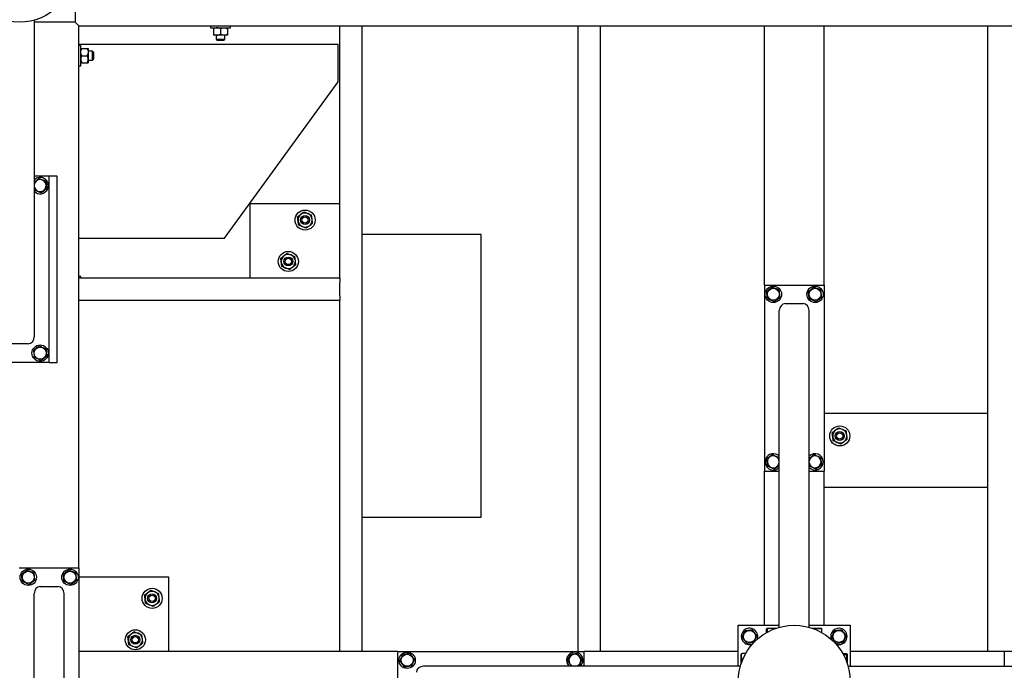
# Model space of a CAD drawing. Header units: millimetres. Extents: x 5 to 589, y 5 to 415.
# Tile 105 of 126: x 424 to 476, y 205 to 240. Entities that reach past the tile are written whole.
import ezdxf

# ---------------------------------------------------------------- set-up
doc = ezdxf.new("R2010")
doc.units = ezdxf.units.MM
doc.layers.add('TRAIT-FORT', color=4, linetype='Continuous', lineweight=25)

msp = doc.modelspace()

# ---------------------------------------------------------------- linework, layer by layer
at = {"layer": 'TRAIT-FORT', "color": 4, "linetype": 'Continuous', "lineweight": 25}
for p, q in [((426.561, 242.255), (426.561, 240.055)), ((424.361, 240.164), (424.361, 223.15)), ((426.561, 240.055), (424.361, 240.055)), ((426.561, 240.055), (426.761, 239.855)), ((426.761, 239.855), (426.561, 240.055)), ((426.761, 210.735), (426.761, 239.855)), ((426.761, 239.855), (463.561, 239.855)), ((433.821, 239.855), (433.821, 239.755)), ((433.821, 239.755), (434.448, 239.755)), ((433.981, 239.696), (433.981, 239.414)), ((434.361, 239.696), (434.361, 239.414)), ((434.448, 239.755), (434.901, 239.755)), ((434.741, 239.696), (434.741, 239.414)), ((434.901, 239.755), (434.901, 239.855)), ((440.761, 226.322), (440.761, 239.855)), ((441.961, 206.255), (441.961, 239.855)), ((453.561, 206.255), (453.561, 239.855)), ((454.761, 206.255), (454.761, 239.855)), ((463.561, 225.935), (463.561, 239.855)), ((463.561, 239.855), (463.801, 239.855)), ((463.801, 239.855), (466.521, 239.855)), ((466.521, 239.855), (466.761, 239.855)), ((466.761, 225.935), (466.761, 239.855)), ((466.761, 239.855), (499.561, 239.855)), ((475.561, 206.255), (475.561, 239.855)), ((434.171, 239.355), (433.981, 239.355)), ((434.121, 239.355), (434.121, 239.135)), ((434.121, 239.135), (434.181, 239.075)), ((434.121, 239.135), (434.361, 239.135)), ((434.551, 239.355), (434.171, 239.355)), ((434.361, 239.075), (434.181, 239.075)), ((434.361, 239.135), (434.601, 239.135)), ((434.541, 239.075), (434.361, 239.075)), ((434.541, 239.075), (434.601, 239.135)), ((434.741, 239.355), (434.551, 239.355)), ((434.601, 239.135), (434.601, 239.355)), ((440.681, 238.855), (426.761, 238.855)), ((426.861, 238.795), (426.761, 238.795)), ((426.861, 238.342), (426.861, 238.795)), ((426.92, 238.635), (427.202, 238.635)), ((427.261, 238.635), (427.261, 238.445)), ((427.481, 238.495), (427.261, 238.495)), ((427.261, 238.445), (427.261, 238.065)), ((427.541, 238.435), (427.481, 238.495)), ((427.481, 238.255), (427.481, 238.495)), ((427.541, 238.435), (427.541, 238.255)), ((440.681, 236.855), (440.681, 238.855)), ((426.861, 237.715), (426.861, 238.342)), ((426.92, 238.255), (427.202, 238.255)), ((426.92, 237.875), (427.202, 237.875)), ((427.261, 238.065), (427.261, 237.875)), ((427.261, 238.015), (427.481, 238.015)), ((427.481, 238.015), (427.481, 238.255)), ((427.481, 238.015), (427.541, 238.075)), ((427.541, 238.255), (427.541, 238.075)), ((426.761, 237.715), (426.861, 237.715)), ((434.578, 228.455), (440.681, 236.855)), ((425.161, 231.775), (424.361, 231.775)), ((425.161, 221.775), (425.161, 231.775)), ((425.601, 231.775), (425.161, 231.775)), ((425.601, 221.775), (425.601, 231.775)), ((435.961, 226.322), (435.961, 230.322)), ((435.961, 230.322), (440.761, 230.322)), ((426.761, 228.455), (434.578, 228.455)), ((448.361, 228.655), (441.961, 228.655)), ((448.361, 213.455), (448.361, 228.655)), ((426.861, 226.395), (426.761, 226.395)), ((426.761, 226.322), (440.761, 226.322)), ((426.861, 226.322), (426.861, 226.395)), ((440.761, 226.322), (440.761, 226.082)), ((440.761, 225.362), (440.761, 226.082)), ((463.561, 225.935), (463.561, 215.935)), ((463.561, 225.935), (466.761, 225.935)), ((466.761, 225.935), (466.761, 215.935)), ((440.761, 225.362), (440.761, 225.122)), ((426.761, 225.122), (440.761, 225.122)), ((440.761, 206.255), (440.761, 225.122)), ((464.681, 224.935), (465.641, 224.935)), ((464.361, 207.546), (464.361, 224.559)), ((465.961, 207.546), (465.961, 224.559)), ((424.041, 222.775), (423.081, 222.775)), ((425.161, 221.775), (421.961, 221.775)), ((425.161, 221.775), (425.601, 221.775)), ((466.761, 219.055), (475.561, 219.055)), ((465.968, 216.198), (465.961, 216.253)), ((463.561, 215.935), (464.361, 215.935)), ((463.561, 207.655), (463.561, 215.935)), ((465.961, 215.935), (466.761, 215.935)), ((466.761, 207.655), (466.761, 215.935)), ((475.561, 215.055), (466.761, 215.055)), ((441.961, 213.455), (448.361, 213.455)), ((423.561, 210.735), (426.761, 210.735)), ((426.761, 210.735), (426.761, 200.735)), ((426.761, 210.255), (431.561, 210.255)), ((431.561, 210.255), (431.561, 206.255)), ((424.361, 192.346), (424.361, 209.359)), ((424.681, 209.735), (425.641, 209.735)), ((425.961, 192.346), (425.961, 209.359)), ((462.161, 205.455), (462.161, 207.655)), ((462.161, 207.655), (464.361, 207.655)), ((463.679, 207.264), (463.679, 207.455)), ((463.718, 207.495), (463.698, 207.484)), ((463.718, 207.495), (464.194, 207.495)), ((463.728, 207.291), (463.728, 207.455)), ((465.961, 207.655), (468.161, 207.655)), ((466.128, 207.495), (466.604, 207.495)), ((466.329, 207.418), (466.329, 207.455)), ((466.623, 207.484), (466.604, 207.495)), ((466.643, 207.264), (466.643, 207.455)), ((468.161, 207.655), (468.161, 205.455)), ((443.881, 206.255), (426.761, 206.255)), ((443.881, 203.055), (443.881, 206.255)), ((443.881, 206.255), (453.881, 206.255)), ((453.881, 205.455), (453.881, 206.255)), ((462.161, 206.255), (453.881, 206.255)), ((476.441, 206.255), (468.161, 206.255)), ((476.441, 206.255), (476.441, 205.455)), ((486.441, 206.255), (476.441, 206.255)), ((462.332, 206.118), (462.321, 206.098)), ((462.321, 205.622), (462.321, 206.098)), ((462.552, 206.137), (462.361, 206.137)), ((462.398, 205.823), (462.361, 205.823)), ((467.769, 206.137), (467.961, 206.137)), ((467.796, 206.088), (467.961, 206.088)), ((468.001, 206.098), (467.99, 206.118)), ((468.001, 206.098), (468.001, 205.622)), ((462.27, 205.455), (445.256, 205.455)), ((453.618, 205.462), (453.563, 205.455)), ((468.052, 205.455), (485.065, 205.455))]:
    msp.add_line(p, q, dxfattribs=at)
for centre, radius in [((423.561, 243.055), 3), ((438.902, 229.424), 0.54), ((438.902, 229.424), 0.24), ((438.902, 229.424), 0.17), ((438.002, 227.199), 0.54), ((438.002, 227.199), 0.24), ((438.002, 227.199), 0.17), ((464.041, 225.435), 0.44), ((464.041, 225.435), 0.323), ((466.281, 225.435), 0.44), ((466.281, 225.435), 0.323), ((424.681, 222.275), 0.44), ((424.681, 222.275), 0.323), ((467.607, 217.827), 0.54), ((467.607, 217.827), 0.24), ((467.607, 217.827), 0.17), ((424.041, 210.235), 0.44), ((424.041, 210.235), 0.323), ((426.281, 210.235), 0.44), ((426.281, 210.235), 0.323), ((430.69, 209.101), 0.54), ((430.69, 209.101), 0.24), ((430.69, 209.101), 0.17), ((429.791, 206.875), 0.54), ((465.161, 204.655), 3), ((462.761, 207.055), 0.323), ((467.561, 207.055), 0.323), ((429.791, 206.875), 0.24), ((429.791, 206.875), 0.17), ((444.381, 205.775), 0.44), ((444.381, 205.775), 0.323)]:
    msp.add_circle(centre, radius, dxfattribs=at)
for centre, radius, start, end in [((424.681, 231.275), 0.44, 337.2765, 136.6582), ((424.681, 231.275), 0.323, 7.0938, 172.1849), ((424.681, 231.275), 0.323, 187.8151, 7.0938), ((424.681, 231.275), 0.44, 223.3418, 337.2765), ((438.902, 229.424), 0.38, 127.1868, 187.1868), ((438.902, 229.424), 0.38, 67.1868, 127.1868), ((438.902, 229.424), 0.38, 7.1868, 67.1868), ((438.902, 229.424), 0.38, 307.1868, 7.1868), ((438.902, 229.424), 0.38, 187.1868, 247.1868), ((438.902, 229.424), 0.38, 247.1868, 307.1868), ((438.002, 227.199), 0.38, 127.1868, 187.1868), ((438.002, 227.199), 0.38, 67.1868, 127.1868), ((438.002, 227.199), 0.38, 7.1868, 67.1868), ((438.002, 227.199), 0.38, 187.1868, 247.1868), ((438.002, 227.199), 0.38, 247.1868, 307.1868), ((438.002, 227.199), 0.38, 307.1868, 7.1868), ((467.607, 217.827), 0.38, 127.1868, 187.1868), ((467.607, 217.827), 0.38, 67.1868, 127.1868), ((467.607, 217.827), 0.38, 7.1868, 67.1868), ((467.607, 217.827), 0.38, 307.1868, 7.1868), ((467.607, 217.827), 0.38, 187.1868, 247.1868), ((467.607, 217.827), 0.38, 247.1868, 307.1868), ((464.041, 216.435), 0.44, 43.3418, 157.2765), ((464.041, 216.435), 0.323, 7.8151, 187.0938), ((466.281, 216.435), 0.323, 187.0938, 172.1849), ((466.281, 216.435), 0.44, 223.3418, 136.6582), ((464.041, 216.435), 0.44, 157.2765, 316.6582), ((464.041, 216.435), 0.323, 187.0938, 352.1849), ((430.69, 209.101), 0.38, 127.1868, 187.1868), ((430.69, 209.101), 0.38, 67.1868, 127.1868), ((430.69, 209.101), 0.38, 7.1868, 67.1868), ((430.69, 209.101), 0.38, 187.1868, 247.1868), ((430.69, 209.101), 0.38, 247.1868, 307.1868), ((430.69, 209.101), 0.38, 307.1868, 7.1868), ((429.791, 206.875), 0.38, 67.1868, 127.1868), ((429.791, 206.875), 0.38, 7.1868, 67.1868), ((462.761, 207.055), 0.44, 67.2765, 290.3023), ((462.761, 207.055), 0.44, 339.6977, 67.2765), ((467.561, 207.055), 0.44, 67.2765, 200.3023), ((467.561, 207.055), 0.44, 249.6977, 67.2765), ((429.791, 206.875), 0.38, 127.1868, 187.1868), ((429.791, 206.875), 0.38, 187.1868, 247.1868), ((429.791, 206.875), 0.38, 307.1868, 7.1868), ((429.791, 206.875), 0.38, 247.1868, 307.1868), ((453.381, 205.775), 0.44, 313.3418, 226.6582), ((453.381, 205.775), 0.323, 277.0938, 262.1849)]:
    msp.add_arc(centre, radius, start, end, dxfattribs=at)
for centre, major_axis, start_param, end_param in [((464.681, 224.559), (0, 0.375), 0, 1.570796), ((465.641, 224.559), (0, 0.375), 4.712389, 6.283185), ((424.041, 223.15), (0, -0.375), 0, 1.570796), ((424.681, 209.359), (0, 0.375), 0, 1.570796), ((425.641, 209.359), (0, 0.375), 4.712389, 6.283185), ((445.256, 205.135), (-0.375, 0), 4.712389, 6.283185)]:
    msp.add_ellipse(centre, major_axis=major_axis, ratio=0.852263, start_param=start_param, end_param=end_param, dxfattribs=at)
for points, knots in [([(434.171, 239.755), (434.137, 239.752), (434.071, 239.745), (434.011, 239.712), (433.981, 239.696)], [0, 0, 0, 0, 0.504, 1, 1, 1, 1]), ([(433.981, 239.755), (433.981, 239.754), (433.981, 239.751), (433.981, 239.73), (433.981, 239.708), (433.981, 239.696)], [0, 0, 0, 0, 0.30999, 0.629546, 1, 1, 1, 1]), ([(434.361, 239.696), (434.335, 239.71), (434.282, 239.738), (434.216, 239.754), (434.179, 239.755), (434.171, 239.755)], [0, 0, 0, 0, 0.432385, 0.879554, 1, 1, 1, 1]), ([(434.361, 239.696), (434.387, 239.71), (434.44, 239.738), (434.505, 239.754), (434.543, 239.755), (434.551, 239.755)], [0, 0, 0, 0, 0.432385, 0.879554, 1, 1, 1, 1]), ([(434.551, 239.755), (434.584, 239.752), (434.651, 239.745), (434.711, 239.712), (434.741, 239.696)], [0, 0, 0, 0, 0.504, 1, 1, 1, 1]), ([(434.741, 239.755), (434.741, 239.754), (434.741, 239.751), (434.741, 239.73), (434.741, 239.708), (434.741, 239.696)], [0, 0, 0, 0, 0.30999, 0.629546, 1, 1, 1, 1]), ([(433.981, 239.414), (434.007, 239.4), (434.06, 239.372), (434.125, 239.356), (434.163, 239.355), (434.171, 239.355)], [0, 0, 0, 0, 0.432385, 0.879554, 1, 1, 1, 1]), ([(433.981, 239.414), (433.981, 239.402), (433.981, 239.38), (433.981, 239.359), (433.981, 239.356), (433.981, 239.355)], [0, 0, 0, 0, 0.370457, 0.681018, 1, 1, 1, 1]), ([(434.171, 239.355), (434.204, 239.358), (434.271, 239.365), (434.331, 239.398), (434.361, 239.414)], [0, 0, 0, 0, 0.504, 1, 1, 1, 1]), ([(434.551, 239.355), (434.517, 239.358), (434.451, 239.365), (434.391, 239.398), (434.361, 239.414)], [0, 0, 0, 0, 0.504, 1, 1, 1, 1]), ([(434.741, 239.414), (434.715, 239.4), (434.662, 239.372), (434.596, 239.356), (434.559, 239.355), (434.551, 239.355)], [0, 0, 0, 0, 0.4323851, 0.8795539, 1, 1, 1, 1]), ([(434.741, 239.414), (434.741, 239.402), (434.741, 239.38), (434.741, 239.359), (434.741, 239.356), (434.741, 239.355)], [0, 0, 0, 0, 0.370457, 0.681018, 1, 1, 1, 1]), ([(426.861, 238.445), (426.864, 238.478), (426.871, 238.545), (426.904, 238.605), (426.92, 238.635)], [0, 0, 0, 0, 0.504, 1, 1, 1, 1]), ([(426.861, 238.635), (426.862, 238.635), (426.865, 238.635), (426.886, 238.635), (426.908, 238.635), (426.92, 238.635)], [0, 0, 0, 0, 0.30999, 0.629546, 1, 1, 1, 1]), ([(426.92, 238.255), (426.906, 238.281), (426.878, 238.334), (426.862, 238.4), (426.861, 238.437), (426.861, 238.445)], [0, 0, 0, 0, 0.432385, 0.879554, 1, 1, 1, 1]), ([(427.202, 238.635), (427.216, 238.609), (427.244, 238.556), (427.26, 238.49), (427.261, 238.453), (427.261, 238.445)], [0, 0, 0, 0, 0.432385, 0.879554, 1, 1, 1, 1]), ([(427.202, 238.635), (427.214, 238.635), (427.236, 238.635), (427.257, 238.635), (427.259, 238.635), (427.261, 238.635)], [0, 0, 0, 0, 0.370457, 0.681018, 1, 1, 1, 1]), ([(427.261, 238.445), (427.257, 238.412), (427.251, 238.345), (427.218, 238.285), (427.202, 238.255)], [0, 0, 0, 0, 0.504, 1, 1, 1, 1]), ([(426.92, 238.255), (426.906, 238.229), (426.878, 238.176), (426.862, 238.11), (426.861, 238.073), (426.861, 238.065)], [0, 0, 0, 0, 0.432385, 0.879554, 1, 1, 1, 1]), ([(426.861, 238.065), (426.864, 238.032), (426.871, 237.965), (426.904, 237.905), (426.92, 237.875)], [0, 0, 0, 0, 0.504, 1, 1, 1, 1]), ([(426.861, 237.875), (426.862, 237.875), (426.865, 237.875), (426.886, 237.875), (426.908, 237.875), (426.92, 237.875)], [0, 0, 0, 0, 0.30999, 0.629546, 1, 1, 1, 1]), ([(427.261, 238.065), (427.257, 238.098), (427.251, 238.165), (427.218, 238.225), (427.202, 238.255)], [0, 0, 0, 0, 0.504, 1, 1, 1, 1]), ([(427.202, 237.875), (427.216, 237.901), (427.244, 237.954), (427.26, 238.02), (427.261, 238.057), (427.261, 238.065)], [0, 0, 0, 0, 0.432385, 0.879554, 1, 1, 1, 1]), ([(427.202, 237.875), (427.214, 237.875), (427.236, 237.875), (427.257, 237.875), (427.259, 237.875), (427.261, 237.875)], [0, 0, 0, 0, 0.370457, 0.681018, 1, 1, 1, 1]), ([(424.632, 231.665), (424.605, 231.644), (424.55, 231.602), (424.469, 231.541), (424.405, 231.493), (424.371, 231.467), (424.361, 231.459)], [0, 0, 0, 0, 0.305751, 0.618131, 0.884353, 1, 1, 1, 1]), ([(424.632, 231.665), (424.664, 231.651), (424.727, 231.624), (424.821, 231.585), (424.911, 231.547), (424.966, 231.523), (424.994, 231.512)], [0, 0, 0, 0, 0.264605, 0.534948, 0.765343, 1, 1, 1, 1]), ([(424.361, 231.093), (424.362, 231.088), (424.364, 231.069), (424.366, 231.051), (424.368, 231.038)], [0, 0, 0, 0, 0.277734, 1, 1, 1, 1]), ([(424.729, 230.885), (424.698, 230.899), (424.635, 230.925), (424.54, 230.965), (424.451, 231.003), (424.396, 231.026), (424.368, 231.038)], [0, 0, 0, 0, 0.264605, 0.534948, 0.765343, 1, 1, 1, 1]), ([(424.729, 230.885), (424.757, 230.906), (424.811, 230.947), (424.893, 231.009), (424.971, 231.068), (425.018, 231.104), (425.043, 231.122)], [0, 0, 0, 0, 0.264605, 0.534948, 0.765343, 1, 1, 1, 1]), ([(424.994, 231.512), (425, 231.462), (425.01, 231.38), (425.025, 231.261), (425.035, 231.181), (425.041, 231.135), (425.043, 231.122)], [0, 0, 0, 0, 0.385549, 0.637642, 0.896546, 1, 1, 1, 1]), ([(438.672, 229.727), (438.641, 229.704), (438.58, 229.658), (438.525, 229.615), (438.497, 229.595)], [0, 0, 0, 0, 0.504, 1, 1, 1, 1]), ([(438.524, 229.377), (438.522, 229.4), (438.516, 229.448), (438.506, 229.522), (438.5, 229.569), (438.497, 229.595)], [0, 0, 0, 0, 0.30999, 0.629546, 1, 1, 1, 1]), ([(438.847, 229.86), (438.823, 229.842), (438.774, 229.805), (438.714, 229.759), (438.679, 229.733), (438.672, 229.727)], [0, 0, 0, 0, 0.4323851, 0.8795539, 1, 1, 1, 1]), ([(438.847, 229.86), (438.874, 229.848), (438.931, 229.824), (439, 229.795), (439.04, 229.778), (439.049, 229.775)], [0, 0, 0, 0, 0.432385, 0.879554, 1, 1, 1, 1]), ([(439.049, 229.775), (439.084, 229.76), (439.155, 229.73), (439.219, 229.703), (439.251, 229.69)], [0, 0, 0, 0, 0.504, 1, 1, 1, 1]), ([(439.279, 229.472), (439.276, 229.496), (439.27, 229.543), (439.26, 229.617), (439.254, 229.664), (439.251, 229.69)], [0, 0, 0, 0, 0.3099902, 0.6295459, 1, 1, 1, 1]), ([(439.306, 229.254), (439.304, 229.271), (439.299, 229.311), (439.29, 229.38), (439.283, 229.437), (439.279, 229.468), (439.279, 229.472)], [0, 0, 0, 0, 0.237039, 0.589019, 0.951631, 1, 1, 1, 1]), ([(438.552, 229.159), (438.55, 229.175), (438.545, 229.216), (438.536, 229.284), (438.529, 229.342), (438.525, 229.373), (438.524, 229.377)], [0, 0, 0, 0, 0.237039, 0.589019, 0.951631, 1, 1, 1, 1]), ([(438.754, 229.074), (438.719, 229.089), (438.648, 229.119), (438.584, 229.146), (438.552, 229.159)], [0, 0, 0, 0, 0.504, 1, 1, 1, 1]), ([(438.956, 228.989), (438.929, 229.001), (438.872, 229.024), (438.803, 229.054), (438.763, 229.071), (438.754, 229.074)], [0, 0, 0, 0, 0.432385, 0.879554, 1, 1, 1, 1]), ([(438.956, 228.989), (438.98, 229.007), (439.029, 229.044), (439.089, 229.09), (439.124, 229.116), (439.131, 229.122)], [0, 0, 0, 0, 0.432385, 0.879554, 1, 1, 1, 1]), ([(439.131, 229.122), (439.162, 229.145), (439.223, 229.191), (439.278, 229.233), (439.306, 229.254)], [0, 0, 0, 0, 0.504, 1, 1, 1, 1]), ([(437.773, 227.502), (437.742, 227.479), (437.681, 227.432), (437.626, 227.39), (437.598, 227.369)], [0, 0, 0, 0, 0.504, 1, 1, 1, 1]), ([(437.625, 227.152), (437.622, 227.175), (437.616, 227.223), (437.607, 227.296), (437.601, 227.344), (437.598, 227.369)], [0, 0, 0, 0, 0.30999, 0.629546, 1, 1, 1, 1]), ([(437.948, 227.635), (437.924, 227.616), (437.875, 227.579), (437.815, 227.534), (437.78, 227.508), (437.773, 227.502)], [0, 0, 0, 0, 0.4323851, 0.8795539, 1, 1, 1, 1]), ([(437.948, 227.635), (437.975, 227.623), (438.032, 227.599), (438.101, 227.57), (438.141, 227.553), (438.15, 227.55)], [0, 0, 0, 0, 0.432385, 0.879554, 1, 1, 1, 1]), ([(438.15, 227.55), (438.185, 227.535), (438.256, 227.505), (438.32, 227.478), (438.352, 227.464)], [0, 0, 0, 0, 0.504, 1, 1, 1, 1]), ([(438.379, 227.247), (438.377, 227.27), (438.37, 227.318), (438.361, 227.391), (438.355, 227.439), (438.352, 227.464)], [0, 0, 0, 0, 0.3099902, 0.6295459, 1, 1, 1, 1]), ([(437.653, 226.934), (437.651, 226.95), (437.646, 226.991), (437.637, 227.059), (437.63, 227.117), (437.626, 227.148), (437.625, 227.152)], [0, 0, 0, 0, 0.237039, 0.589019, 0.951631, 1, 1, 1, 1]), ([(437.855, 226.849), (437.82, 226.864), (437.749, 226.894), (437.685, 226.921), (437.653, 226.934)], [0, 0, 0, 0, 0.504, 1, 1, 1, 1]), ([(438.057, 226.764), (438.03, 226.776), (437.973, 226.799), (437.903, 226.829), (437.864, 226.845), (437.855, 226.849)], [0, 0, 0, 0, 0.432385, 0.879554, 1, 1, 1, 1]), ([(438.057, 226.764), (438.081, 226.782), (438.13, 226.819), (438.19, 226.865), (438.225, 226.891), (438.232, 226.896)], [0, 0, 0, 0, 0.432385, 0.879554, 1, 1, 1, 1]), ([(438.232, 226.896), (438.263, 226.92), (438.324, 226.966), (438.379, 227.008), (438.407, 227.029)], [0, 0, 0, 0, 0.504, 1, 1, 1, 1]), ([(438.407, 227.029), (438.405, 227.045), (438.4, 227.086), (438.391, 227.154), (438.384, 227.212), (438.38, 227.243), (438.379, 227.247)], [0, 0, 0, 0, 0.237039, 0.589019, 0.951631, 1, 1, 1, 1]), ([(463.992, 225.825), (463.965, 225.804), (463.91, 225.762), (463.829, 225.701), (463.751, 225.642), (463.703, 225.606), (463.679, 225.588)], [0, 0, 0, 0, 0.264605, 0.534948, 0.765343, 1, 1, 1, 1]), ([(463.992, 225.825), (464.024, 225.811), (464.087, 225.784), (464.181, 225.745), (464.271, 225.707), (464.326, 225.683), (464.354, 225.672)], [0, 0, 0, 0, 0.264605, 0.534948, 0.765343, 1, 1, 1, 1]), ([(466.232, 225.825), (466.205, 225.804), (466.15, 225.762), (466.069, 225.701), (465.991, 225.642), (465.943, 225.606), (465.919, 225.588)], [0, 0, 0, 0, 0.264605, 0.534948, 0.765343, 1, 1, 1, 1]), ([(466.232, 225.825), (466.264, 225.811), (466.327, 225.784), (466.421, 225.745), (466.511, 225.707), (466.566, 225.683), (466.594, 225.672)], [0, 0, 0, 0, 0.264605, 0.534948, 0.765343, 1, 1, 1, 1]), ([(463.728, 225.198), (463.722, 225.248), (463.711, 225.33), (463.697, 225.449), (463.687, 225.529), (463.681, 225.575), (463.679, 225.588)], [0, 0, 0, 0, 0.385549, 0.637642, 0.896546, 1, 1, 1, 1]), ([(464.089, 225.045), (464.058, 225.059), (463.995, 225.085), (463.9, 225.125), (463.811, 225.163), (463.756, 225.186), (463.728, 225.198)], [0, 0, 0, 0, 0.2646049, 0.5349477, 0.7653431, 1, 1, 1, 1]), ([(464.089, 225.045), (464.117, 225.066), (464.171, 225.107), (464.253, 225.169), (464.331, 225.228), (464.378, 225.264), (464.403, 225.282)], [0, 0, 0, 0, 0.264605, 0.534948, 0.765343, 1, 1, 1, 1]), ([(464.403, 225.282), (464.396, 225.332), (464.386, 225.414), (464.371, 225.533), (464.361, 225.613), (464.356, 225.659), (464.354, 225.672)], [0, 0, 0, 0, 0.385549, 0.637642, 0.896546, 1, 1, 1, 1]), ([(465.968, 225.198), (465.962, 225.248), (465.951, 225.33), (465.937, 225.449), (465.927, 225.529), (465.921, 225.575), (465.919, 225.588)], [0, 0, 0, 0, 0.385549, 0.637642, 0.896546, 1, 1, 1, 1]), ([(466.329, 225.045), (466.298, 225.059), (466.235, 225.085), (466.14, 225.125), (466.051, 225.163), (465.996, 225.186), (465.968, 225.198)], [0, 0, 0, 0, 0.2646049, 0.5349477, 0.7653431, 1, 1, 1, 1]), ([(466.329, 225.045), (466.357, 225.066), (466.411, 225.107), (466.493, 225.169), (466.571, 225.228), (466.618, 225.264), (466.643, 225.282)], [0, 0, 0, 0, 0.264605, 0.534948, 0.765343, 1, 1, 1, 1]), ([(466.643, 225.282), (466.636, 225.332), (466.626, 225.414), (466.611, 225.533), (466.601, 225.613), (466.596, 225.659), (466.594, 225.672)], [0, 0, 0, 0, 0.385549, 0.637642, 0.896546, 1, 1, 1, 1]), ([(424.632, 222.665), (424.605, 222.644), (424.55, 222.602), (424.469, 222.541), (424.391, 222.482), (424.343, 222.446), (424.319, 222.428)], [0, 0, 0, 0, 0.264605, 0.534948, 0.765343, 1, 1, 1, 1]), ([(424.632, 222.665), (424.664, 222.651), (424.727, 222.624), (424.821, 222.585), (424.911, 222.547), (424.966, 222.523), (424.994, 222.512)], [0, 0, 0, 0, 0.264605, 0.534948, 0.765343, 1, 1, 1, 1]), ([(424.319, 222.428), (424.325, 222.378), (424.336, 222.296), (424.35, 222.177), (424.36, 222.097), (424.366, 222.051), (424.368, 222.038)], [0, 0, 0, 0, 0.385549, 0.637642, 0.896546, 1, 1, 1, 1]), ([(424.729, 221.885), (424.698, 221.899), (424.635, 221.925), (424.54, 221.965), (424.451, 222.003), (424.396, 222.026), (424.368, 222.038)], [0, 0, 0, 0, 0.264605, 0.534948, 0.765343, 1, 1, 1, 1]), ([(424.729, 221.885), (424.757, 221.906), (424.811, 221.947), (424.893, 222.009), (424.971, 222.068), (425.018, 222.104), (425.043, 222.122)], [0, 0, 0, 0, 0.264605, 0.534948, 0.765343, 1, 1, 1, 1]), ([(424.994, 222.512), (425, 222.462), (425.01, 222.38), (425.025, 222.261), (425.035, 222.181), (425.041, 222.135), (425.043, 222.122)], [0, 0, 0, 0, 0.385549, 0.637642, 0.896546, 1, 1, 1, 1]), ([(467.377, 218.129), (467.347, 218.106), (467.286, 218.06), (467.23, 218.018), (467.203, 217.997)], [0, 0, 0, 0, 0.504, 1, 1, 1, 1]), ([(467.23, 217.779), (467.227, 217.803), (467.221, 217.85), (467.212, 217.924), (467.206, 217.971), (467.203, 217.997)], [0, 0, 0, 0, 0.30999, 0.629546, 1, 1, 1, 1]), ([(467.552, 218.262), (467.528, 218.244), (467.48, 218.207), (467.419, 218.161), (467.385, 218.135), (467.377, 218.129)], [0, 0, 0, 0, 0.4323851, 0.8795539, 1, 1, 1, 1]), ([(467.552, 218.262), (467.58, 218.25), (467.636, 218.227), (467.706, 218.197), (467.746, 218.18), (467.754, 218.177)], [0, 0, 0, 0, 0.432385, 0.879554, 1, 1, 1, 1]), ([(467.754, 218.177), (467.79, 218.162), (467.861, 218.132), (467.925, 218.105), (467.957, 218.092)], [0, 0, 0, 0, 0.504, 1, 1, 1, 1]), ([(467.984, 217.874), (467.981, 217.898), (467.975, 217.945), (467.966, 218.019), (467.96, 218.066), (467.957, 218.092)], [0, 0, 0, 0, 0.30999, 0.629546, 1, 1, 1, 1]), ([(468.012, 217.657), (468.01, 217.673), (468.004, 217.713), (467.996, 217.782), (467.989, 217.839), (467.985, 217.871), (467.984, 217.874)], [0, 0, 0, 0, 0.237039, 0.589019, 0.951631, 1, 1, 1, 1]), ([(467.258, 217.561), (467.256, 217.578), (467.25, 217.618), (467.242, 217.687), (467.234, 217.744), (467.231, 217.775), (467.23, 217.779)], [0, 0, 0, 0, 0.237039, 0.589019, 0.951631, 1, 1, 1, 1]), ([(467.46, 217.476), (467.424, 217.491), (467.354, 217.521), (467.289, 217.548), (467.258, 217.561)], [0, 0, 0, 0, 0.504, 1, 1, 1, 1]), ([(467.662, 217.391), (467.634, 217.403), (467.578, 217.427), (467.508, 217.456), (467.468, 217.473), (467.46, 217.476)], [0, 0, 0, 0, 0.432385, 0.879554, 1, 1, 1, 1]), ([(467.662, 217.391), (467.686, 217.409), (467.735, 217.446), (467.795, 217.492), (467.829, 217.518), (467.837, 217.524)], [0, 0, 0, 0, 0.432385, 0.879554, 1, 1, 1, 1]), ([(467.837, 217.524), (467.868, 217.547), (467.929, 217.594), (467.984, 217.636), (468.012, 217.657)], [0, 0, 0, 0, 0.504, 1, 1, 1, 1]), ([(463.992, 216.825), (463.965, 216.804), (463.91, 216.762), (463.829, 216.701), (463.751, 216.642), (463.703, 216.606), (463.679, 216.588)], [0, 0, 0, 0, 0.264605, 0.534948, 0.765343, 1, 1, 1, 1]), ([(463.992, 216.825), (464.024, 216.811), (464.087, 216.784), (464.181, 216.745), (464.271, 216.707), (464.326, 216.683), (464.354, 216.672)], [0, 0, 0, 0, 0.264605, 0.534948, 0.765343, 1, 1, 1, 1]), ([(466.232, 216.825), (466.205, 216.804), (466.15, 216.762), (466.069, 216.701), (466.005, 216.653), (465.971, 216.627), (465.961, 216.619)], [0, 0, 0, 0, 0.305751, 0.618131, 0.884353, 1, 1, 1, 1]), ([(466.232, 216.825), (466.264, 216.811), (466.327, 216.784), (466.421, 216.745), (466.511, 216.707), (466.566, 216.683), (466.594, 216.672)], [0, 0, 0, 0, 0.264605, 0.534948, 0.765343, 1, 1, 1, 1]), ([(463.728, 216.198), (463.722, 216.248), (463.711, 216.33), (463.697, 216.449), (463.687, 216.529), (463.681, 216.575), (463.679, 216.588)], [0, 0, 0, 0, 0.385549, 0.637642, 0.896546, 1, 1, 1, 1]), ([(464.089, 216.045), (464.058, 216.059), (463.995, 216.085), (463.9, 216.125), (463.811, 216.163), (463.756, 216.186), (463.728, 216.198)], [0, 0, 0, 0, 0.2646049, 0.5349477, 0.7653431, 1, 1, 1, 1]), ([(464.089, 216.045), (464.117, 216.066), (464.171, 216.107), (464.253, 216.169), (464.317, 216.217), (464.351, 216.243), (464.361, 216.251)], [0, 0, 0, 0, 0.305751, 0.618131, 0.884353, 1, 1, 1, 1]), ([(464.361, 216.617), (464.36, 216.622), (464.358, 216.641), (464.356, 216.659), (464.354, 216.672)], [0, 0, 0, 0, 0.277734, 1, 1, 1, 1]), ([(466.329, 216.045), (466.298, 216.059), (466.235, 216.085), (466.14, 216.125), (466.051, 216.163), (465.996, 216.186), (465.968, 216.198)], [0, 0, 0, 0, 0.2646049, 0.5349477, 0.7653431, 1, 1, 1, 1]), ([(466.329, 216.045), (466.357, 216.066), (466.411, 216.107), (466.493, 216.169), (466.571, 216.228), (466.618, 216.264), (466.643, 216.282)], [0, 0, 0, 0, 0.264605, 0.534948, 0.765343, 1, 1, 1, 1]), ([(466.643, 216.282), (466.636, 216.332), (466.626, 216.414), (466.611, 216.533), (466.601, 216.613), (466.596, 216.659), (466.594, 216.672)], [0, 0, 0, 0, 0.385549, 0.637642, 0.896546, 1, 1, 1, 1]), ([(423.992, 210.625), (423.965, 210.604), (423.91, 210.562), (423.829, 210.501), (423.751, 210.442), (423.703, 210.406), (423.679, 210.388)], [0, 0, 0, 0, 0.264605, 0.534948, 0.765343, 1, 1, 1, 1]), ([(423.728, 209.998), (423.722, 210.048), (423.711, 210.13), (423.697, 210.249), (423.687, 210.329), (423.681, 210.375), (423.679, 210.388)], [0, 0, 0, 0, 0.385549, 0.637642, 0.896546, 1, 1, 1, 1]), ([(423.992, 210.625), (424.024, 210.611), (424.087, 210.584), (424.181, 210.545), (424.271, 210.507), (424.326, 210.483), (424.354, 210.472)], [0, 0, 0, 0, 0.264605, 0.534948, 0.765343, 1, 1, 1, 1]), ([(424.403, 210.082), (424.396, 210.132), (424.386, 210.214), (424.371, 210.333), (424.361, 210.413), (424.356, 210.459), (424.354, 210.472)], [0, 0, 0, 0, 0.3855495, 0.6376419, 0.8965462, 1, 1, 1, 1]), ([(426.232, 210.625), (426.205, 210.604), (426.15, 210.562), (426.069, 210.501), (425.991, 210.442), (425.943, 210.406), (425.919, 210.388)], [0, 0, 0, 0, 0.264605, 0.534948, 0.765343, 1, 1, 1, 1]), ([(425.968, 209.998), (425.962, 210.048), (425.951, 210.13), (425.937, 210.249), (425.927, 210.329), (425.921, 210.375), (425.919, 210.388)], [0, 0, 0, 0, 0.385549, 0.637642, 0.896546, 1, 1, 1, 1]), ([(426.232, 210.625), (426.264, 210.611), (426.327, 210.584), (426.421, 210.545), (426.511, 210.507), (426.566, 210.483), (426.594, 210.472)], [0, 0, 0, 0, 0.264605, 0.534948, 0.765343, 1, 1, 1, 1]), ([(426.643, 210.082), (426.636, 210.132), (426.626, 210.214), (426.611, 210.333), (426.601, 210.413), (426.596, 210.459), (426.594, 210.472)], [0, 0, 0, 0, 0.3855495, 0.6376419, 0.8965462, 1, 1, 1, 1]), ([(424.089, 209.845), (424.058, 209.859), (423.995, 209.885), (423.9, 209.925), (423.811, 209.963), (423.756, 209.986), (423.728, 209.998)], [0, 0, 0, 0, 0.264605, 0.534948, 0.765343, 1, 1, 1, 1]), ([(424.089, 209.845), (424.117, 209.866), (424.171, 209.907), (424.253, 209.969), (424.331, 210.028), (424.378, 210.064), (424.403, 210.082)], [0, 0, 0, 0, 0.264605, 0.534948, 0.765343, 1, 1, 1, 1]), ([(426.329, 209.845), (426.298, 209.859), (426.235, 209.885), (426.14, 209.925), (426.051, 209.963), (425.996, 209.986), (425.968, 209.998)], [0, 0, 0, 0, 0.264605, 0.534948, 0.765343, 1, 1, 1, 1]), ([(426.329, 209.845), (426.357, 209.866), (426.411, 209.907), (426.493, 209.969), (426.571, 210.028), (426.618, 210.064), (426.643, 210.082)], [0, 0, 0, 0, 0.264605, 0.534948, 0.765343, 1, 1, 1, 1]), ([(430.46, 209.403), (430.43, 209.38), (430.369, 209.334), (430.313, 209.292), (430.286, 209.271)], [0, 0, 0, 0, 0.504, 1, 1, 1, 1]), ([(430.635, 209.536), (430.611, 209.518), (430.563, 209.481), (430.502, 209.435), (430.468, 209.409), (430.46, 209.403)], [0, 0, 0, 0, 0.4323851, 0.8795539, 1, 1, 1, 1]), ([(430.635, 209.536), (430.663, 209.524), (430.719, 209.501), (430.789, 209.471), (430.829, 209.454), (430.837, 209.451)], [0, 0, 0, 0, 0.432385, 0.879554, 1, 1, 1, 1]), ([(430.837, 209.451), (430.873, 209.436), (430.944, 209.406), (431.008, 209.379), (431.04, 209.366)], [0, 0, 0, 0, 0.504, 1, 1, 1, 1]), ([(431.067, 209.148), (431.064, 209.172), (431.058, 209.219), (431.049, 209.293), (431.043, 209.34), (431.04, 209.366)], [0, 0, 0, 0, 0.3099902, 0.6295459, 1, 1, 1, 1]), ([(430.313, 209.053), (430.31, 209.077), (430.304, 209.124), (430.295, 209.198), (430.289, 209.245), (430.286, 209.271)], [0, 0, 0, 0, 0.30999, 0.629546, 1, 1, 1, 1]), ([(430.341, 208.835), (430.339, 208.852), (430.333, 208.892), (430.325, 208.961), (430.318, 209.018), (430.314, 209.049), (430.313, 209.053)], [0, 0, 0, 0, 0.237039, 0.589019, 0.951631, 1, 1, 1, 1]), ([(430.543, 208.75), (430.507, 208.765), (430.437, 208.795), (430.372, 208.822), (430.341, 208.835)], [0, 0, 0, 0, 0.504, 1, 1, 1, 1]), ([(430.745, 208.665), (430.769, 208.683), (430.818, 208.72), (430.878, 208.766), (430.912, 208.792), (430.92, 208.798)], [0, 0, 0, 0, 0.432385, 0.879554, 1, 1, 1, 1]), ([(430.92, 208.798), (430.951, 208.821), (431.012, 208.867), (431.067, 208.91), (431.095, 208.93)], [0, 0, 0, 0, 0.504, 1, 1, 1, 1]), ([(431.095, 208.93), (431.093, 208.947), (431.087, 208.987), (431.079, 209.056), (431.072, 209.113), (431.068, 209.144), (431.067, 209.148)], [0, 0, 0, 0, 0.237039, 0.589019, 0.951631, 1, 1, 1, 1]), ([(430.745, 208.665), (430.717, 208.677), (430.661, 208.701), (430.591, 208.73), (430.551, 208.747), (430.543, 208.75)], [0, 0, 0, 0, 0.432385, 0.879554, 1, 1, 1, 1]), ([(429.736, 207.311), (429.712, 207.293), (429.664, 207.256), (429.603, 207.21), (429.569, 207.184), (429.561, 207.178)], [0, 0, 0, 0, 0.4323851, 0.8795539, 1, 1, 1, 1]), ([(429.736, 207.311), (429.764, 207.299), (429.82, 207.275), (429.89, 207.246), (429.93, 207.229), (429.938, 207.226)], [0, 0, 0, 0, 0.432385, 0.879554, 1, 1, 1, 1]), ([(429.938, 207.226), (429.974, 207.211), (430.045, 207.181), (430.109, 207.154), (430.141, 207.141)], [0, 0, 0, 0, 0.504, 1, 1, 1, 1]), ([(462.371, 207.006), (462.385, 207.038), (462.411, 207.101), (462.451, 207.195), (462.489, 207.285), (462.512, 207.34), (462.524, 207.368)], [0, 0, 0, 0, 0.2646049, 0.5349477, 0.7653431, 1, 1, 1, 1]), ([(462.524, 207.368), (462.574, 207.374), (462.656, 207.384), (462.775, 207.399), (462.855, 207.409), (462.901, 207.415), (462.914, 207.417)], [0, 0, 0, 0, 0.385549, 0.637642, 0.896546, 1, 1, 1, 1]), ([(463.15, 207.103), (463.13, 207.131), (463.088, 207.186), (463.027, 207.267), (462.968, 207.345), (462.932, 207.393), (462.914, 207.417)], [0, 0, 0, 0, 0.264605, 0.534948, 0.765343, 1, 1, 1, 1]), ([(463.728, 207.455), (463.722, 207.467), (463.711, 207.487), (463.697, 207.485), (463.687, 207.471), (463.681, 207.458), (463.679, 207.455)], [0, 0, 0, 0, 0.385549, 0.637642, 0.896546, 1, 1, 1, 1]), ([(464.089, 207.455), (464.058, 207.464), (463.995, 207.481), (463.9, 207.488), (463.811, 207.478), (463.756, 207.463), (463.728, 207.455)], [0, 0, 0, 0, 0.264605, 0.534948, 0.765343, 1, 1, 1, 1]), ([(466.329, 207.455), (466.298, 207.464), (466.239, 207.481), (466.178, 207.483), (466.15, 207.484)], [0, 0, 0, 0, 0.533105, 1, 1, 1, 1]), ([(466.329, 207.455), (466.357, 207.464), (466.411, 207.481), (466.493, 207.488), (466.571, 207.478), (466.618, 207.463), (466.643, 207.455)], [0, 0, 0, 0, 0.264605, 0.534948, 0.765343, 1, 1, 1, 1]), ([(466.643, 207.455), (466.636, 207.469), (466.63, 207.484), (466.624, 207.483), (466.623, 207.483)], [0, 0, 0, 0, 0.977492, 1, 1, 1, 1]), ([(467.171, 207.006), (467.185, 207.038), (467.211, 207.101), (467.251, 207.195), (467.289, 207.285), (467.312, 207.34), (467.324, 207.368)], [0, 0, 0, 0, 0.264605, 0.534948, 0.765343, 1, 1, 1, 1]), ([(467.324, 207.368), (467.374, 207.374), (467.456, 207.384), (467.575, 207.399), (467.655, 207.409), (467.701, 207.415), (467.714, 207.417)], [0, 0, 0, 0, 0.385549, 0.637642, 0.896546, 1, 1, 1, 1]), ([(467.95, 207.103), (467.93, 207.131), (467.888, 207.186), (467.827, 207.267), (467.768, 207.345), (467.732, 207.393), (467.714, 207.417)], [0, 0, 0, 0, 0.264605, 0.534948, 0.765343, 1, 1, 1, 1]), ([(429.561, 207.178), (429.531, 207.155), (429.47, 207.108), (429.414, 207.066), (429.387, 207.045)], [0, 0, 0, 0, 0.504, 1, 1, 1, 1]), ([(429.414, 206.828), (429.411, 206.851), (429.405, 206.899), (429.396, 206.973), (429.39, 207.02), (429.387, 207.045)], [0, 0, 0, 0, 0.30999, 0.629546, 1, 1, 1, 1]), ([(429.442, 206.61), (429.439, 206.626), (429.434, 206.667), (429.426, 206.735), (429.418, 206.793), (429.415, 206.824), (429.414, 206.828)], [0, 0, 0, 0, 0.237039, 0.589019, 0.951631, 1, 1, 1, 1]), ([(430.021, 206.573), (430.052, 206.596), (430.113, 206.642), (430.168, 206.684), (430.196, 206.705)], [0, 0, 0, 0, 0.504, 1, 1, 1, 1]), ([(430.168, 206.923), (430.165, 206.946), (430.159, 206.994), (430.15, 207.068), (430.144, 207.115), (430.141, 207.141)], [0, 0, 0, 0, 0.3099902, 0.6295459, 1, 1, 1, 1]), ([(430.196, 206.705), (430.193, 206.721), (430.188, 206.762), (430.18, 206.83), (430.172, 206.888), (430.169, 206.919), (430.168, 206.923)], [0, 0, 0, 0, 0.237039, 0.589019, 0.951631, 1, 1, 1, 1]), ([(462.371, 207.006), (462.392, 206.979), (462.433, 206.924), (462.495, 206.843), (462.554, 206.765), (462.59, 206.717), (462.608, 206.693)], [0, 0, 0, 0, 0.264605, 0.534948, 0.765343, 1, 1, 1, 1]), ([(462.608, 206.693), (462.658, 206.699), (462.74, 206.71), (462.859, 206.724), (462.939, 206.734), (462.985, 206.74), (462.998, 206.742)], [0, 0, 0, 0, 0.385549, 0.637642, 0.896546, 1, 1, 1, 1]), ([(463.15, 207.103), (463.137, 207.072), (463.11, 207.009), (463.071, 206.915), (463.033, 206.825), (463.009, 206.77), (462.998, 206.742)], [0, 0, 0, 0, 0.264605, 0.534948, 0.765343, 1, 1, 1, 1]), ([(467.171, 207.006), (467.192, 206.979), (467.233, 206.924), (467.295, 206.843), (467.354, 206.765), (467.39, 206.717), (467.408, 206.693)], [0, 0, 0, 0, 0.264605, 0.534948, 0.765343, 1, 1, 1, 1]), ([(467.408, 206.693), (467.458, 206.699), (467.54, 206.71), (467.659, 206.724), (467.739, 206.734), (467.785, 206.74), (467.798, 206.742)], [0, 0, 0, 0, 0.385549, 0.637642, 0.896546, 1, 1, 1, 1]), ([(467.95, 207.103), (467.937, 207.072), (467.91, 207.009), (467.871, 206.915), (467.833, 206.825), (467.809, 206.77), (467.798, 206.742)], [0, 0, 0, 0, 0.264605, 0.534948, 0.765343, 1, 1, 1, 1]), ([(429.644, 206.525), (429.608, 206.54), (429.538, 206.57), (429.473, 206.597), (429.442, 206.61)], [0, 0, 0, 0, 0.504, 1, 1, 1, 1]), ([(429.846, 206.44), (429.818, 206.452), (429.762, 206.475), (429.692, 206.505), (429.652, 206.522), (429.644, 206.525)], [0, 0, 0, 0, 0.432385, 0.879554, 1, 1, 1, 1]), ([(429.846, 206.44), (429.87, 206.458), (429.919, 206.495), (429.979, 206.541), (430.013, 206.567), (430.021, 206.573)], [0, 0, 0, 0, 0.432385, 0.879554, 1, 1, 1, 1]), ([(443.991, 205.726), (444.005, 205.758), (444.031, 205.821), (444.071, 205.915), (444.109, 206.005), (444.132, 206.06), (444.144, 206.088)], [0, 0, 0, 0, 0.264605, 0.534948, 0.765343, 1, 1, 1, 1]), ([(443.991, 205.726), (444.012, 205.699), (444.053, 205.644), (444.115, 205.563), (444.174, 205.485), (444.21, 205.437), (444.228, 205.413)], [0, 0, 0, 0, 0.264605, 0.534948, 0.765343, 1, 1, 1, 1]), ([(444.534, 206.137), (444.484, 206.13), (444.402, 206.12), (444.283, 206.105), (444.203, 206.095), (444.157, 206.09), (444.144, 206.088)], [0, 0, 0, 0, 0.385549, 0.637642, 0.896546, 1, 1, 1, 1]), ([(444.77, 205.823), (444.75, 205.851), (444.708, 205.906), (444.647, 205.987), (444.588, 206.065), (444.552, 206.113), (444.534, 206.137)], [0, 0, 0, 0, 0.264605, 0.534948, 0.765343, 1, 1, 1, 1]), ([(444.77, 205.823), (444.757, 205.792), (444.73, 205.729), (444.691, 205.635), (444.653, 205.545), (444.629, 205.49), (444.618, 205.462)], [0, 0, 0, 0, 0.264605, 0.534948, 0.765343, 1, 1, 1, 1]), ([(452.991, 205.726), (453.005, 205.758), (453.031, 205.821), (453.071, 205.915), (453.109, 206.005), (453.132, 206.06), (453.144, 206.088)], [0, 0, 0, 0, 0.264605, 0.534948, 0.765343, 1, 1, 1, 1]), ([(452.991, 205.726), (453.012, 205.699), (453.053, 205.644), (453.115, 205.563), (453.163, 205.499), (453.189, 205.465), (453.197, 205.455)], [0, 0, 0, 0, 0.305751, 0.618131, 0.884353, 1, 1, 1, 1]), ([(453.534, 206.137), (453.484, 206.13), (453.402, 206.12), (453.283, 206.105), (453.203, 206.095), (453.157, 206.09), (453.144, 206.088)], [0, 0, 0, 0, 0.385549, 0.637642, 0.896546, 1, 1, 1, 1]), ([(453.77, 205.823), (453.75, 205.851), (453.708, 205.906), (453.647, 205.987), (453.588, 206.065), (453.552, 206.113), (453.534, 206.137)], [0, 0, 0, 0, 0.264605, 0.534948, 0.765343, 1, 1, 1, 1]), ([(453.77, 205.823), (453.757, 205.792), (453.73, 205.729), (453.691, 205.635), (453.653, 205.545), (453.629, 205.49), (453.618, 205.462)], [0, 0, 0, 0, 0.264605, 0.534948, 0.765343, 1, 1, 1, 1]), ([(462.361, 205.823), (462.352, 205.851), (462.335, 205.906), (462.328, 205.987), (462.338, 206.065), (462.353, 206.113), (462.361, 206.137)], [0, 0, 0, 0, 0.2646049, 0.5349477, 0.7653431, 1, 1, 1, 1]), ([(462.361, 205.823), (462.352, 205.792), (462.334, 205.729), (462.332, 205.663), (462.331, 205.63)], [0, 0, 0, 0, 0.495418, 1, 1, 1, 1]), ([(462.361, 206.137), (462.347, 206.13), (462.332, 206.124), (462.332, 206.118), (462.332, 206.118)], [0, 0, 0, 0, 0.977492, 1, 1, 1, 1]), ([(467.961, 206.088), (467.973, 206.094), (467.993, 206.104), (467.991, 206.119), (467.977, 206.129), (467.964, 206.135), (467.961, 206.137)], [0, 0, 0, 0, 0.385549, 0.637642, 0.896546, 1, 1, 1, 1]), ([(467.961, 205.726), (467.969, 205.758), (467.987, 205.821), (467.994, 205.915), (467.984, 206.005), (467.969, 206.06), (467.961, 206.088)], [0, 0, 0, 0, 0.2646049, 0.5349477, 0.7653431, 1, 1, 1, 1]), ([(444.618, 205.462), (444.568, 205.456), (444.486, 205.445), (444.367, 205.431), (444.287, 205.421), (444.241, 205.415), (444.228, 205.413)], [0, 0, 0, 0, 0.385549, 0.637642, 0.896546, 1, 1, 1, 1])]:
    msp.add_open_spline(points, degree=3, knots=knots, dxfattribs=at)

doc.saveas('drawing.dxf')
